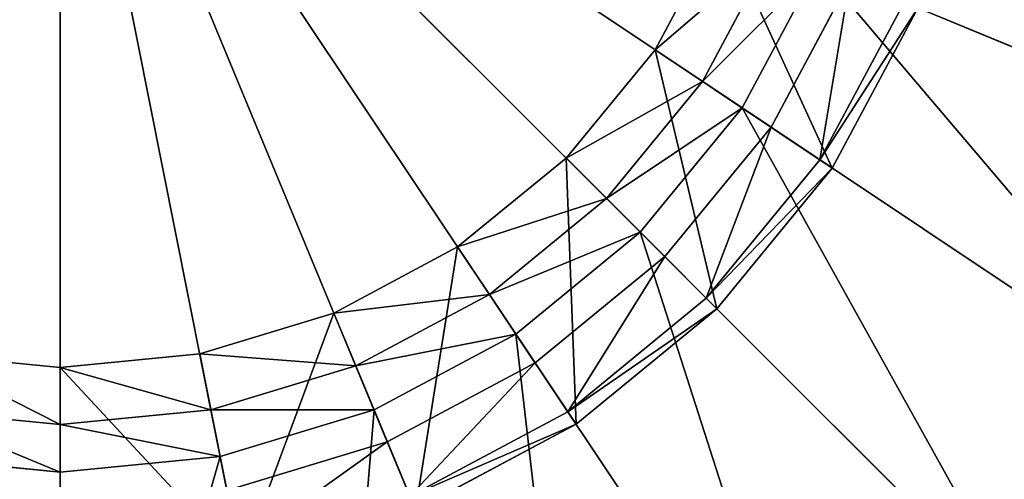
# Model space of a CAD drawing. Extents: x 0 to 35.8, y 0 to 27.5.
# Tile 57 of 256: x 6.537 to 7.485, y 8.247 to 8.69. Entities that reach past the tile are written whole.
import ezdxf

# ---------------------------------------------------------------- set-up
doc = ezdxf.new("R2010")
doc.units = 0
doc.header["$MEASUREMENT"] = 0
doc.layers.get('0').update_dxf_attribs({"color": 13, "linetype": 'CONTINUOUS'})
for name, color, linetype in [('GAS_ELEMENTS_7', 254, 'CONTINUOUS'), ('GAS_ELEMENTS_8', 250, 'CONTINUOUS'), ('RGM8058UC_-_BODY', 252, 'CONTINUOUS')]:
    doc.layers.add(name, color=color, linetype=linetype)

# ---------------------------------------------------------------- blocks, each defined once
blk = doc.blocks.new('RGM8658UC_TRADECAD_V06_DXF')
at = {"layer": 'GAS_ELEMENTS_7', "color": 0}
for p, q in [((7.2629, 8.7591, 6.8646), (7.1941, 8.6305, 6.8646)), ((7.2629, 8.7591, 6.8646), (7.1941, 8.6305, 6.8646)), ((7.3052, 8.7416, 6.7662), (7.2322, 8.605, 6.7662)), ((7.3052, 8.7416, 6.7662), (7.2322, 8.605, 6.7662)), ((7.3052, 8.7416, 6.7662), (7.7896, 8.5409, 6.7662)), ((7.3052, 8.7416, 6.7662), (7.7896, 8.5409, 6.7662)), ((7.1484, 8.6611, 7.1386), (7.1941, 8.6305, 6.8646)), ((7.1484, 8.6611, 7.1386), (7.1941, 8.6305, 6.8646)), ((7.1941, 8.6305, 6.8646), (7.1016, 8.5177, 6.8646)), ((7.1941, 8.6305, 6.8646), (7.1016, 8.5177, 6.8646)), ((7.1941, 8.6305, 6.8646), (7.2322, 8.605, 6.7662)), ((7.1941, 8.6305, 6.8646), (7.2322, 8.605, 6.7662)), ((7.2322, 8.605, 6.7662), (7.134, 8.4853, 6.7662)), ((7.2322, 8.605, 6.7662), (7.134, 8.4853, 6.7662)), ((7.2322, 8.605, 6.7662), (7.6682, 8.3137, 6.7662)), ((7.2322, 8.605, 6.7662), (7.6682, 8.3137, 6.7662)), ((7.0627, 8.5567, 7.1386), (7.1016, 8.5177, 6.8646)), ((7.0627, 8.5567, 7.1386), (7.1016, 8.5177, 6.8646)), ((7.1016, 8.5177, 6.8646), (6.9889, 8.4252, 6.8646)), ((7.1016, 8.5177, 6.8646), (6.9889, 8.4252, 6.8646)), ((7.1016, 8.5177, 6.8646), (7.134, 8.4853, 6.7662)), ((7.1016, 8.5177, 6.8646), (7.134, 8.4853, 6.7662)), ((7.134, 8.4853, 6.7662), (7.0143, 8.3871, 6.7662)), ((7.134, 8.4853, 6.7662), (7.0143, 8.3871, 6.7662)), ((7.134, 8.4853, 6.7662), (7.5048, 8.1146, 6.7662)), ((7.134, 8.4853, 6.7662), (7.5048, 8.1146, 6.7662)), ((6.9583, 8.471, 7.1386), (6.9889, 8.4252, 6.8646)), ((6.9583, 8.471, 7.1386), (6.9889, 8.4252, 6.8646)), ((6.9889, 8.4252, 6.8646), (6.8603, 8.3565, 6.8646)), ((6.9889, 8.4252, 6.8646), (6.8603, 8.3565, 6.8646)), ((6.9889, 8.4252, 6.8646), (7.0143, 8.3871, 6.7662)), ((6.9889, 8.4252, 6.8646), (7.0143, 8.3871, 6.7662)), ((6.8392, 8.4073, 7.1386), (6.8603, 8.3565, 6.8646)), ((6.8392, 8.4073, 7.1386), (6.8603, 8.3565, 6.8646)), ((7.0143, 8.3871, 6.7662), (6.8778, 8.3141, 6.7662)), ((7.0143, 8.3871, 6.7662), (6.8778, 8.3141, 6.7662)), ((7.0143, 8.3871, 6.7662), (7.3056, 7.9512, 6.7662)), ((7.0143, 8.3871, 6.7662), (7.3056, 7.9512, 6.7662)), ((6.71, 8.3681, 7.1386), (6.7207, 8.3141, 6.8646)), ((6.71, 8.3681, 7.1386), (6.7207, 8.3141, 6.8646)), ((6.5756, 8.3549, 7.1386), (6.5756, 8.2998, 6.8646)), ((6.5756, 8.3549, 7.1386), (6.5756, 8.2998, 6.8646)), ((6.8603, 8.3565, 6.8646), (6.7207, 8.3141, 6.8646)), ((6.8603, 8.3565, 6.8646), (6.7207, 8.3141, 6.8646)), ((6.8603, 8.3565, 6.8646), (6.8778, 8.3141, 6.7662)), ((6.8603, 8.3565, 6.8646), (6.8778, 8.3141, 6.7662)), ((6.5756, 8.2998, 6.8646), (6.4304, 8.3141, 6.8646)), ((6.5756, 8.2998, 6.8646), (6.4304, 8.3141, 6.8646)), ((6.7207, 8.3141, 6.8646), (6.5756, 8.2998, 6.8646)), ((6.7207, 8.3141, 6.8646), (6.5756, 8.2998, 6.8646)), ((6.7207, 8.3141, 6.8646), (6.7296, 8.2692, 6.7662)), ((6.7207, 8.3141, 6.8646), (6.7296, 8.2692, 6.7662)), ((6.8778, 8.3141, 6.7662), (6.7296, 8.2692, 6.7662)), ((6.8778, 8.3141, 6.7662), (6.7296, 8.2692, 6.7662)), ((6.8778, 8.3141, 6.7662), (7.0784, 7.8297, 6.7662)), ((6.8778, 8.3141, 6.7662), (7.0784, 7.8297, 6.7662)), ((6.5756, 8.2998, 6.8646), (6.5756, 8.254, 6.7662)), ((6.5756, 8.2998, 6.8646), (6.5756, 8.254, 6.7662)), ((6.5756, 8.254, 6.7662), (6.4215, 8.2692, 6.7662)), ((6.5756, 8.254, 6.7662), (6.4215, 8.2692, 6.7662)), ((6.7296, 8.2692, 6.7662), (6.5756, 8.254, 6.7662)), ((6.7296, 8.2692, 6.7662), (6.5756, 8.254, 6.7662)), ((6.7296, 8.2692, 6.7662), (6.8319, 7.7549, 6.7662)), ((6.7296, 8.2692, 6.7662), (6.8319, 7.7549, 6.7662)), ((6.5756, 8.254, 6.7662), (6.5756, 7.7297, 6.7662)), ((6.5756, 8.254, 6.7662), (6.5756, 7.7297, 6.7662))]:
    blk.add_line(p, q, dxfattribs=at)
at = {"layer": 'GAS_ELEMENTS_8', "color": 0}
for p, q in [((7.2601, 8.5864, 7.245), (6.5756, 9.0438, 7.245)), ((7.1577, 8.4617, 7.245), (6.5756, 9.0438, 7.245)), ((7.2601, 8.5864, 7.245), (6.5756, 9.0438, 7.245)), ((7.0329, 8.3593, 7.245), (6.5756, 9.0438, 7.245)), ((7.1577, 8.4617, 7.245), (6.5756, 9.0438, 7.245)), ((6.8906, 8.2832, 7.245), (6.5756, 9.0438, 7.245)), ((7.0329, 8.3593, 7.245), (6.5756, 9.0438, 7.245)), ((6.7362, 8.2364, 7.245), (6.5756, 9.0438, 7.245)), ((6.8906, 8.2832, 7.245), (6.5756, 9.0438, 7.245)), ((6.5756, 8.2206, 7.245), (6.5756, 9.0438, 7.245)), ((6.7362, 8.2364, 7.245), (6.5756, 9.0438, 7.245)), ((6.5756, 8.2206, 7.245), (6.5756, 9.0438, 7.245)), ((7.1484, 8.6611, 7.1386), (7.212, 8.7802, 7.1386)), ((7.1484, 8.6611, 7.1386), (7.212, 8.7802, 7.1386)), ((7.3361, 8.7288, 7.245), (7.2601, 8.5864, 7.245)), ((7.3361, 8.7288, 7.245), (7.2601, 8.5864, 7.245)), ((7.3072, 8.555, 7.2045), (7.3885, 8.7071, 7.2045)), ((7.3072, 8.555, 7.2045), (7.3885, 8.7071, 7.2045)), ((7.3191, 8.547, 7.1386), (7.4017, 8.7016, 7.1386)), ((7.3191, 8.547, 7.1717), (7.4017, 8.7016, 7.1717)), ((7.3191, 8.547, 7.1386), (7.4017, 8.7016, 7.1386)), ((7.3191, 8.547, 7.1717), (7.4017, 8.7016, 7.1717)), ((7.0627, 8.5567, 7.1386), (7.1484, 8.6611, 7.1386)), ((7.0627, 8.5567, 7.1386), (7.1484, 8.6611, 7.1386)), ((7.1484, 8.6611, 7.1386), (7.3191, 8.547, 7.1386)), ((7.1484, 8.6611, 7.1386), (7.3191, 8.547, 7.1386)), ((7.2601, 8.5864, 7.245), (7.1577, 8.4617, 7.245)), ((7.2601, 8.5864, 7.245), (7.1577, 8.4617, 7.245)), ((7.3072, 8.555, 7.2045), (7.2601, 8.5864, 7.245)), ((7.3072, 8.555, 7.2045), (7.2601, 8.5864, 7.245)), ((6.9583, 8.471, 7.1386), (7.0627, 8.5567, 7.1386)), ((6.9583, 8.471, 7.1386), (7.0627, 8.5567, 7.1386)), ((7.0627, 8.5567, 7.1386), (7.2079, 8.4115, 7.1386)), ((7.0627, 8.5567, 7.1386), (7.2079, 8.4115, 7.1386)), ((7.1977, 8.4216, 7.2045), (7.3072, 8.555, 7.2045)), ((7.1977, 8.4216, 7.2045), (7.3072, 8.555, 7.2045)), ((7.3191, 8.547, 7.1717), (7.3072, 8.555, 7.2045)), ((7.3191, 8.547, 7.1717), (7.3072, 8.555, 7.2045)), ((7.2079, 8.4115, 7.1386), (7.3191, 8.547, 7.1386)), ((7.2079, 8.4115, 7.1717), (7.3191, 8.547, 7.1717)), ((7.2079, 8.4115, 7.1386), (7.3191, 8.547, 7.1386)), ((7.2079, 8.4115, 7.1717), (7.3191, 8.547, 7.1717)), ((7.3191, 8.547, 7.1386), (7.3191, 8.547, 7.1717)), ((7.3191, 8.547, 7.1386), (7.3191, 8.547, 7.1717)), ((6.8392, 8.4073, 7.1386), (6.9583, 8.471, 7.1386)), ((6.8392, 8.4073, 7.1386), (6.9583, 8.471, 7.1386)), ((6.9583, 8.471, 7.1386), (7.0724, 8.3003, 7.1386)), ((6.9583, 8.471, 7.1386), (7.0724, 8.3003, 7.1386)), ((7.1577, 8.4617, 7.245), (7.0329, 8.3593, 7.245)), ((7.1577, 8.4617, 7.245), (7.0329, 8.3593, 7.245)), ((7.1977, 8.4216, 7.2045), (7.1577, 8.4617, 7.245)), ((7.1977, 8.4216, 7.2045), (7.1577, 8.4617, 7.245)), ((7.0644, 8.3122, 7.2045), (7.1977, 8.4216, 7.2045)), ((7.0644, 8.3122, 7.2045), (7.1977, 8.4216, 7.2045)), ((7.2079, 8.4115, 7.1717), (7.1977, 8.4216, 7.2045)), ((7.2079, 8.4115, 7.1717), (7.1977, 8.4216, 7.2045)), ((7.0724, 8.3003, 7.1386), (7.2079, 8.4115, 7.1386)), ((7.0724, 8.3003, 7.1717), (7.2079, 8.4115, 7.1717)), ((7.0724, 8.3003, 7.1386), (7.2079, 8.4115, 7.1386)), ((7.0724, 8.3003, 7.1717), (7.2079, 8.4115, 7.1717)), ((7.2079, 8.4115, 7.1386), (7.2079, 8.4115, 7.1717)), ((7.2079, 8.4115, 7.1386), (7.2079, 8.4115, 7.1717)), ((6.71, 8.3681, 7.1386), (6.8392, 8.4073, 7.1386)), ((6.71, 8.3681, 7.1386), (6.8392, 8.4073, 7.1386)), ((6.8392, 8.4073, 7.1386), (6.9178, 8.2177, 7.1386)), ((6.8392, 8.4073, 7.1386), (6.9178, 8.2177, 7.1386)), ((6.4412, 8.3681, 7.1386), (6.5756, 8.3549, 7.1386)), ((6.4412, 8.3681, 7.1386), (6.5756, 8.3549, 7.1386)), ((6.5756, 8.3549, 7.1386), (6.71, 8.3681, 7.1386)), ((6.5756, 8.3549, 7.1386), (6.71, 8.3681, 7.1386)), ((6.71, 8.3681, 7.1386), (6.75, 8.1668, 7.1386)), ((6.71, 8.3681, 7.1386), (6.75, 8.1668, 7.1386)), ((6.5756, 8.3549, 7.1386), (6.5756, 8.1496, 7.1386)), ((6.5756, 8.3549, 7.1386), (6.5756, 8.1496, 7.1386)), ((7.0329, 8.3593, 7.245), (6.8906, 8.2832, 7.245)), ((7.0329, 8.3593, 7.245), (6.8906, 8.2832, 7.245)), ((7.0644, 8.3122, 7.2045), (7.0329, 8.3593, 7.245)), ((7.0644, 8.3122, 7.2045), (7.0329, 8.3593, 7.245)), ((6.9123, 8.2309, 7.2045), (7.0644, 8.3122, 7.2045)), ((6.9123, 8.2309, 7.2045), (7.0644, 8.3122, 7.2045)), ((7.0724, 8.3003, 7.1717), (7.0644, 8.3122, 7.2045)), ((7.0724, 8.3003, 7.1717), (7.0644, 8.3122, 7.2045)), ((6.9178, 8.2177, 7.1386), (7.0724, 8.3003, 7.1386)), ((6.9178, 8.2177, 7.1717), (7.0724, 8.3003, 7.1717)), ((6.9178, 8.2177, 7.1386), (7.0724, 8.3003, 7.1386)), ((6.9178, 8.2177, 7.1717), (7.0724, 8.3003, 7.1717)), ((7.0724, 8.3003, 7.1386), (7.0724, 8.3003, 7.1717)), ((7.0724, 8.3003, 7.1386), (7.0724, 8.3003, 7.1717)), ((6.8906, 8.2832, 7.245), (6.7362, 8.2364, 7.245)), ((6.8906, 8.2832, 7.245), (6.7362, 8.2364, 7.245)), ((6.9123, 8.2309, 7.2045), (6.8906, 8.2832, 7.245)), ((6.9123, 8.2309, 7.2045), (6.8906, 8.2832, 7.245))]:
    blk.add_line(p, q, dxfattribs=at)
at = {"layer": 'GAS_ELEMENTS_7', "color": 254}
mesh = blk.add_polyface(dxfattribs=at)
corners = [(7.3502, 8.8897, 6.7662), (7.7896, 8.5409, 6.7662), (7.3052, 8.7416, 6.7662), (7.8644, 8.7874, 6.7662)]
mesh.append_faces([[corners[k] for k in face] for face in [(0, 1, 2), (1, 0, 3)]], dxfattribs={"vtx0": -1, "color": 254})
mesh = blk.add_polyface(dxfattribs=at)
corners = [(7.1484, 8.6611, 7.1386), (7.2629, 8.7591, 6.8646), (7.1941, 8.6305, 6.8646), (7.212, 8.7802, 7.1386)]
mesh.append_faces([[corners[k] for k in face] for face in [(0, 1, 2), (1, 0, 3)]], dxfattribs={"vtx0": -1, "color": 254})
mesh = blk.add_polyface(dxfattribs=at)
corners = [(7.1941, 8.6305, 6.8646), (7.3052, 8.7416, 6.7662), (7.2322, 8.605, 6.7662), (7.2629, 8.7591, 6.8646)]
mesh.append_faces([[corners[k] for k in face] for face in [(0, 1, 2), (1, 0, 3)]], dxfattribs={"vtx0": -1, "color": 254})
mesh = blk.add_polyface(dxfattribs=at)
corners = [(7.3052, 8.7416, 6.7662), (7.6682, 8.3137, 6.7662), (7.2322, 8.605, 6.7662), (7.7896, 8.5409, 6.7662)]
mesh.append_faces([[corners[k] for k in face] for face in [(0, 1, 2), (1, 0, 3)]], dxfattribs={"vtx0": -1, "color": 254})
mesh = blk.add_polyface(dxfattribs=at)
corners = [(7.0627, 8.5567, 7.1386), (7.1941, 8.6305, 6.8646), (7.1016, 8.5177, 6.8646), (7.1484, 8.6611, 7.1386)]
mesh.append_faces([[corners[k] for k in face] for face in [(0, 1, 2), (1, 0, 3)]], dxfattribs={"vtx0": -1, "color": 254})
mesh = blk.add_polyface(dxfattribs=at)
corners = [(7.1016, 8.5177, 6.8646), (7.2322, 8.605, 6.7662), (7.134, 8.4853, 6.7662), (7.1941, 8.6305, 6.8646)]
mesh.append_faces([[corners[k] for k in face] for face in [(0, 1, 2), (1, 0, 3)]], dxfattribs={"vtx0": -1, "color": 254})
mesh = blk.add_polyface(dxfattribs=at)
corners = [(7.2322, 8.605, 6.7662), (7.5048, 8.1146, 6.7662), (7.134, 8.4853, 6.7662), (7.6682, 8.3137, 6.7662)]
mesh.append_faces([[corners[k] for k in face] for face in [(0, 1, 2), (1, 0, 3)]], dxfattribs={"vtx0": -1, "color": 254})
mesh = blk.add_polyface(dxfattribs=at)
corners = [(6.9583, 8.471, 7.1386), (7.1016, 8.5177, 6.8646), (6.9889, 8.4252, 6.8646), (7.0627, 8.5567, 7.1386)]
mesh.append_faces([[corners[k] for k in face] for face in [(0, 1, 2), (1, 0, 3)]], dxfattribs={"vtx0": -1, "color": 254})
mesh = blk.add_polyface(dxfattribs=at)
corners = [(6.9889, 8.4252, 6.8646), (7.134, 8.4853, 6.7662), (7.0143, 8.3871, 6.7662), (7.1016, 8.5177, 6.8646)]
mesh.append_faces([[corners[k] for k in face] for face in [(0, 1, 2), (1, 0, 3)]], dxfattribs={"vtx0": -1, "color": 254})
mesh = blk.add_polyface(dxfattribs=at)
corners = [(7.134, 8.4853, 6.7662), (7.3056, 7.9512, 6.7662), (7.0143, 8.3871, 6.7662), (7.5048, 8.1146, 6.7662)]
mesh.append_faces([[corners[k] for k in face] for face in [(0, 1, 2), (1, 0, 3)]], dxfattribs={"vtx0": -1, "color": 254})
mesh = blk.add_polyface(dxfattribs=at)
corners = [(6.8392, 8.4073, 7.1386), (6.9889, 8.4252, 6.8646), (6.8603, 8.3565, 6.8646), (6.9583, 8.471, 7.1386)]
mesh.append_faces([[corners[k] for k in face] for face in [(0, 1, 2), (1, 0, 3)]], dxfattribs={"vtx0": -1, "color": 254})
mesh = blk.add_polyface(dxfattribs=at)
corners = [(6.8603, 8.3565, 6.8646), (7.0143, 8.3871, 6.7662), (6.8778, 8.3141, 6.7662), (6.9889, 8.4252, 6.8646)]
mesh.append_faces([[corners[k] for k in face] for face in [(0, 1, 2), (1, 0, 3)]], dxfattribs={"vtx0": -1, "color": 254})
mesh = blk.add_polyface(dxfattribs=at)
corners = [(6.71, 8.3681, 7.1386), (6.8603, 8.3565, 6.8646), (6.7207, 8.3141, 6.8646), (6.8392, 8.4073, 7.1386)]
mesh.append_faces([[corners[k] for k in face] for face in [(0, 1, 2), (1, 0, 3)]], dxfattribs={"vtx0": -1, "color": 254})
mesh = blk.add_polyface(dxfattribs=at)
corners = [(7.0143, 8.3871, 6.7662), (7.0784, 7.8297, 6.7662), (6.8778, 8.3141, 6.7662), (7.3056, 7.9512, 6.7662)]
mesh.append_faces([[corners[k] for k in face] for face in [(0, 1, 2), (1, 0, 3)]], dxfattribs={"vtx0": -1, "color": 254})
mesh = blk.add_polyface(dxfattribs=at)
corners = [(6.4412, 8.3681, 7.1386), (6.5756, 8.2998, 6.8646), (6.4304, 8.3141, 6.8646), (6.5756, 8.3549, 7.1386)]
mesh.append_faces([[corners[k] for k in face] for face in [(0, 1, 2), (1, 0, 3)]], dxfattribs={"vtx0": -1, "color": 254})
mesh = blk.add_polyface(dxfattribs=at)
corners = [(6.5756, 8.3549, 7.1386), (6.7207, 8.3141, 6.8646), (6.5756, 8.2998, 6.8646), (6.71, 8.3681, 7.1386)]
mesh.append_faces([[corners[k] for k in face] for face in [(0, 1, 2), (1, 0, 3)]], dxfattribs={"vtx0": -1, "color": 254})
mesh = blk.add_polyface(dxfattribs=at)
corners = [(6.7207, 8.3141, 6.8646), (6.8778, 8.3141, 6.7662), (6.7296, 8.2692, 6.7662), (6.8603, 8.3565, 6.8646)]
mesh.append_faces([[corners[k] for k in face] for face in [(0, 1, 2), (1, 0, 3)]], dxfattribs={"vtx0": -1, "color": 254})
mesh = blk.add_polyface(dxfattribs=at)
corners = [(6.4304, 8.3141, 6.8646), (6.5756, 8.254, 6.7662), (6.4215, 8.2692, 6.7662), (6.5756, 8.2998, 6.8646)]
mesh.append_faces([[corners[k] for k in face] for face in [(0, 1, 2), (1, 0, 3)]], dxfattribs={"vtx0": -1, "color": 254})
mesh = blk.add_polyface(dxfattribs=at)
corners = [(6.5756, 8.2998, 6.8646), (6.7296, 8.2692, 6.7662), (6.5756, 8.254, 6.7662), (6.7207, 8.3141, 6.8646)]
mesh.append_faces([[corners[k] for k in face] for face in [(0, 1, 2), (1, 0, 3)]], dxfattribs={"vtx0": -1, "color": 254})
mesh = blk.add_polyface(dxfattribs=at)
corners = [(6.8778, 8.3141, 6.7662), (6.8319, 7.7549, 6.7662), (6.7296, 8.2692, 6.7662), (7.0784, 7.8297, 6.7662)]
mesh.append_faces([[corners[k] for k in face] for face in [(0, 1, 2), (1, 0, 3)]], dxfattribs={"vtx0": -1, "color": 254})
mesh = blk.add_polyface(dxfattribs=at)
corners = [(6.4215, 8.2692, 6.7662), (6.5756, 7.7297, 6.7662), (6.3192, 7.7549, 6.7662), (6.5756, 8.254, 6.7662)]
mesh.append_faces([[corners[k] for k in face] for face in [(0, 1, 2), (1, 0, 3)]], dxfattribs={"vtx0": -1, "color": 254})
mesh = blk.add_polyface(dxfattribs=at)
corners = [(6.7296, 8.2692, 6.7662), (6.5756, 7.7297, 6.7662), (6.5756, 8.254, 6.7662), (6.8319, 7.7549, 6.7662)]
mesh.append_faces([[corners[k] for k in face] for face in [(0, 1, 2), (1, 0, 3)]], dxfattribs={"vtx0": -1, "color": 254})
at = {"layer": 'GAS_ELEMENTS_8', "color": 250}
mesh = blk.add_polyface(dxfattribs=at)
corners = [(6.5756, 9.0438, 7.245), (5.8911, 8.5864, 7.245), (5.815, 8.7288, 7.245)]
mesh.append_faces([[corners[k] for k in face] for face in [(0, 1, 2)]], dxfattribs={"color": 250})
mesh = blk.add_polyface(dxfattribs=at)
corners = [(6.5756, 9.0438, 7.245), (5.9934, 8.4617, 7.245), (5.8911, 8.5864, 7.245)]
mesh.append_faces([[corners[k] for k in face] for face in [(0, 1, 2)]], dxfattribs={"color": 250})
mesh = blk.add_polyface(dxfattribs=at)
corners = [(6.5756, 9.0438, 7.245), (6.1182, 8.3593, 7.245), (5.9934, 8.4617, 7.245)]
mesh.append_faces([[corners[k] for k in face] for face in [(0, 1, 2)]], dxfattribs={"color": 250})
mesh = blk.add_polyface(dxfattribs=at)
corners = [(6.5756, 9.0438, 7.245), (6.2605, 8.2832, 7.245), (6.1182, 8.3593, 7.245)]
mesh.append_faces([[corners[k] for k in face] for face in [(0, 1, 2)]], dxfattribs={"color": 250})
mesh = blk.add_polyface(dxfattribs=at)
corners = [(6.5756, 9.0438, 7.245), (6.4149, 8.2364, 7.245), (6.2605, 8.2832, 7.245)]
mesh.append_faces([[corners[k] for k in face] for face in [(0, 1, 2)]], dxfattribs={"color": 250})
mesh = blk.add_polyface(dxfattribs=at)
corners = [(6.5756, 8.2206, 7.245), (6.4149, 8.2364, 7.245), (6.5756, 9.0438, 7.245)]
mesh.append_faces([[corners[k] for k in face] for face in [(0, 1, 2)]], dxfattribs={"color": 250})
mesh = blk.add_polyface(dxfattribs=at)
corners = [(7.3361, 8.7288, 7.245), (7.2601, 8.5864, 7.245), (6.5756, 9.0438, 7.245)]
mesh.append_faces([[corners[k] for k in face] for face in [(0, 1, 2)]], dxfattribs={"color": 250})
mesh = blk.add_polyface(dxfattribs=at)
corners = [(7.2601, 8.5864, 7.245), (7.1577, 8.4617, 7.245), (6.5756, 9.0438, 7.245)]
mesh.append_faces([[corners[k] for k in face] for face in [(0, 1, 2)]], dxfattribs={"color": 250})
mesh = blk.add_polyface(dxfattribs=at)
corners = [(7.1577, 8.4617, 7.245), (7.0329, 8.3593, 7.245), (6.5756, 9.0438, 7.245)]
mesh.append_faces([[corners[k] for k in face] for face in [(0, 1, 2)]], dxfattribs={"color": 250})
mesh = blk.add_polyface(dxfattribs=at)
corners = [(7.0329, 8.3593, 7.245), (6.8906, 8.2832, 7.245), (6.5756, 9.0438, 7.245)]
mesh.append_faces([[corners[k] for k in face] for face in [(0, 1, 2)]], dxfattribs={"color": 250})
mesh = blk.add_polyface(dxfattribs=at)
corners = [(6.8906, 8.2832, 7.245), (6.7362, 8.2364, 7.245), (6.5756, 9.0438, 7.245)]
mesh.append_faces([[corners[k] for k in face] for face in [(0, 1, 2)]], dxfattribs={"color": 250})
mesh = blk.add_polyface(dxfattribs=at)
corners = [(6.7362, 8.2364, 7.245), (6.5756, 8.2206, 7.245), (6.5756, 9.0438, 7.245)]
mesh.append_faces([[corners[k] for k in face] for face in [(0, 1, 2)]], dxfattribs={"color": 250})
mesh = blk.add_polyface(dxfattribs=at)
corners = [(7.3191, 8.547, 7.1386), (7.212, 8.7802, 7.1386), (7.1484, 8.6611, 7.1386), (7.4017, 8.7016, 7.1386)]
mesh.append_faces([[corners[k] for k in face] for face in [(0, 1, 2), (1, 0, 3)]], dxfattribs={"vtx0": -1, "color": 250})
mesh = blk.add_polyface(dxfattribs=at)
corners = [(7.3361, 8.7288, 7.245), (7.3072, 8.555, 7.2045), (7.2601, 8.5864, 7.245), (7.3885, 8.7071, 7.2045)]
mesh.append_faces([[corners[k] for k in face] for face in [(0, 1, 2), (1, 0, 3)]], dxfattribs={"vtx0": -1, "color": 250})
mesh = blk.add_polyface(dxfattribs=at)
corners = [(7.3072, 8.555, 7.2045), (7.4017, 8.7016, 7.1717), (7.3191, 8.547, 7.1717), (7.3885, 8.7071, 7.2045)]
mesh.append_faces([[corners[k] for k in face] for face in [(0, 1, 2), (1, 0, 3)]], dxfattribs={"vtx0": -1, "color": 250})
mesh = blk.add_polyface(dxfattribs=at)
corners = [(7.4017, 8.7016, 7.1717), (7.3191, 8.547, 7.1386), (7.3191, 8.547, 7.1717), (7.4017, 8.7016, 7.1386)]
mesh.append_faces([[corners[k] for k in face] for face in [(0, 1, 2), (1, 0, 3)]], dxfattribs={"vtx0": -1, "color": 250})
mesh = blk.add_polyface(dxfattribs=at)
corners = [(7.2079, 8.4115, 7.1386), (7.1484, 8.6611, 7.1386), (7.0627, 8.5567, 7.1386), (7.3191, 8.547, 7.1386)]
mesh.append_faces([[corners[k] for k in face] for face in [(0, 1, 2), (1, 0, 3)]], dxfattribs={"vtx0": -1, "color": 250})
mesh = blk.add_polyface(dxfattribs=at)
corners = [(7.2601, 8.5864, 7.245), (7.1977, 8.4216, 7.2045), (7.1577, 8.4617, 7.245), (7.3072, 8.555, 7.2045)]
mesh.append_faces([[corners[k] for k in face] for face in [(0, 1, 2), (1, 0, 3)]], dxfattribs={"vtx0": -1, "color": 250})
mesh = blk.add_polyface(dxfattribs=at)
corners = [(7.0724, 8.3003, 7.1386), (7.0627, 8.5567, 7.1386), (6.9583, 8.471, 7.1386), (7.2079, 8.4115, 7.1386)]
mesh.append_faces([[corners[k] for k in face] for face in [(0, 1, 2), (1, 0, 3)]], dxfattribs={"vtx0": -1, "color": 250})
mesh = blk.add_polyface(dxfattribs=at)
corners = [(7.1977, 8.4216, 7.2045), (7.3191, 8.547, 7.1717), (7.2079, 8.4115, 7.1717), (7.3072, 8.555, 7.2045)]
mesh.append_faces([[corners[k] for k in face] for face in [(0, 1, 2), (1, 0, 3)]], dxfattribs={"vtx0": -1, "color": 250})
mesh = blk.add_polyface(dxfattribs=at)
corners = [(7.3191, 8.547, 7.1717), (7.2079, 8.4115, 7.1386), (7.2079, 8.4115, 7.1717), (7.3191, 8.547, 7.1386)]
mesh.append_faces([[corners[k] for k in face] for face in [(0, 1, 2), (1, 0, 3)]], dxfattribs={"vtx0": -1, "color": 250})
mesh = blk.add_polyface(dxfattribs=at)
corners = [(6.9178, 8.2177, 7.1386), (6.9583, 8.471, 7.1386), (6.8392, 8.4073, 7.1386), (7.0724, 8.3003, 7.1386)]
mesh.append_faces([[corners[k] for k in face] for face in [(0, 1, 2), (1, 0, 3)]], dxfattribs={"vtx0": -1, "color": 250})
mesh = blk.add_polyface(dxfattribs=at)
corners = [(7.1577, 8.4617, 7.245), (7.0644, 8.3122, 7.2045), (7.0329, 8.3593, 7.245), (7.1977, 8.4216, 7.2045)]
mesh.append_faces([[corners[k] for k in face] for face in [(0, 1, 2), (1, 0, 3)]], dxfattribs={"vtx0": -1, "color": 250})
mesh = blk.add_polyface(dxfattribs=at)
corners = [(7.0644, 8.3122, 7.2045), (7.2079, 8.4115, 7.1717), (7.0724, 8.3003, 7.1717), (7.1977, 8.4216, 7.2045)]
mesh.append_faces([[corners[k] for k in face] for face in [(0, 1, 2), (1, 0, 3)]], dxfattribs={"vtx0": -1, "color": 250})
mesh = blk.add_polyface(dxfattribs=at)
corners = [(7.0724, 8.3003, 7.1717), (7.2079, 8.4115, 7.1386), (7.0724, 8.3003, 7.1386), (7.2079, 8.4115, 7.1717)]
mesh.append_faces([[corners[k] for k in face] for face in [(0, 1, 2), (1, 0, 3)]], dxfattribs={"vtx0": -1, "color": 250})
mesh = blk.add_polyface(dxfattribs=at)
corners = [(6.75, 8.1668, 7.1386), (6.8392, 8.4073, 7.1386), (6.71, 8.3681, 7.1386), (6.9178, 8.2177, 7.1386)]
mesh.append_faces([[corners[k] for k in face] for face in [(0, 1, 2), (1, 0, 3)]], dxfattribs={"vtx0": -1, "color": 250})
mesh = blk.add_polyface(dxfattribs=at)
corners = [(6.5756, 8.1496, 7.1386), (6.4412, 8.3681, 7.1386), (6.4011, 8.1668, 7.1386), (6.5756, 8.3549, 7.1386)]
mesh.append_faces([[corners[k] for k in face] for face in [(0, 1, 2), (1, 0, 3)]], dxfattribs={"vtx0": -1, "color": 250})
mesh = blk.add_polyface(dxfattribs=at)
corners = [(6.75, 8.1668, 7.1386), (6.5756, 8.3549, 7.1386), (6.5756, 8.1496, 7.1386), (6.71, 8.3681, 7.1386)]
mesh.append_faces([[corners[k] for k in face] for face in [(0, 1, 2), (1, 0, 3)]], dxfattribs={"vtx0": -1, "color": 250})
mesh = blk.add_polyface(dxfattribs=at)
corners = [(7.0329, 8.3593, 7.245), (6.9123, 8.2309, 7.2045), (6.8906, 8.2832, 7.245), (7.0644, 8.3122, 7.2045)]
mesh.append_faces([[corners[k] for k in face] for face in [(0, 1, 2), (1, 0, 3)]], dxfattribs={"vtx0": -1, "color": 250})
mesh = blk.add_polyface(dxfattribs=at)
corners = [(6.9123, 8.2309, 7.2045), (7.0724, 8.3003, 7.1717), (6.9178, 8.2177, 7.1717), (7.0644, 8.3122, 7.2045)]
mesh.append_faces([[corners[k] for k in face] for face in [(0, 1, 2), (1, 0, 3)]], dxfattribs={"vtx0": -1, "color": 250})
mesh = blk.add_polyface(dxfattribs=at)
corners = [(6.9178, 8.2177, 7.1717), (7.0724, 8.3003, 7.1386), (6.9178, 8.2177, 7.1386), (7.0724, 8.3003, 7.1717)]
mesh.append_faces([[corners[k] for k in face] for face in [(0, 1, 2), (1, 0, 3)]], dxfattribs={"vtx0": -1, "color": 250})
mesh = blk.add_polyface(dxfattribs=at)
corners = [(6.8906, 8.2832, 7.245), (6.7472, 8.1808, 7.2045), (6.7362, 8.2364, 7.245), (6.9123, 8.2309, 7.2045)]
mesh.append_faces([[corners[k] for k in face] for face in [(0, 1, 2), (1, 0, 3)]], dxfattribs={"vtx0": -1, "color": 250})
at = {"layer": 'RGM8058UC_-_BODY', "color": 252}
mesh = blk.add_polyface(dxfattribs=at)
corners = [(12.2007, 3.6756), (0.8357, 24.0972), (0.8357, 3.6756), (12.2007, 24.0972)]
mesh.append_faces([[corners[k] for k in face] for face in [(0, 1, 2), (1, 0, 3)]], dxfattribs={"vtx0": -1, "color": 252})
mesh = blk.add_polyface(dxfattribs=at)
corners = [(11.9257, 23.0972, 6.032), (1.8357, 4.6756, 6.032), (1.8357, 23.0972, 6.032), (11.9257, 4.6756, 6.032)]
mesh.append_faces([[corners[k] for k in face] for face in [(0, 1, 2), (1, 0, 3)]], dxfattribs={"vtx0": -1, "color": 252})

msp = doc.modelspace()

# ---------------------------------------------------------------- block references
at = {"color": 0}
msp.add_blockref('RGM8658UC_TRADECAD_V06_DXF', (0, 0), dxfattribs=at)

doc.saveas('drawing.dxf')
